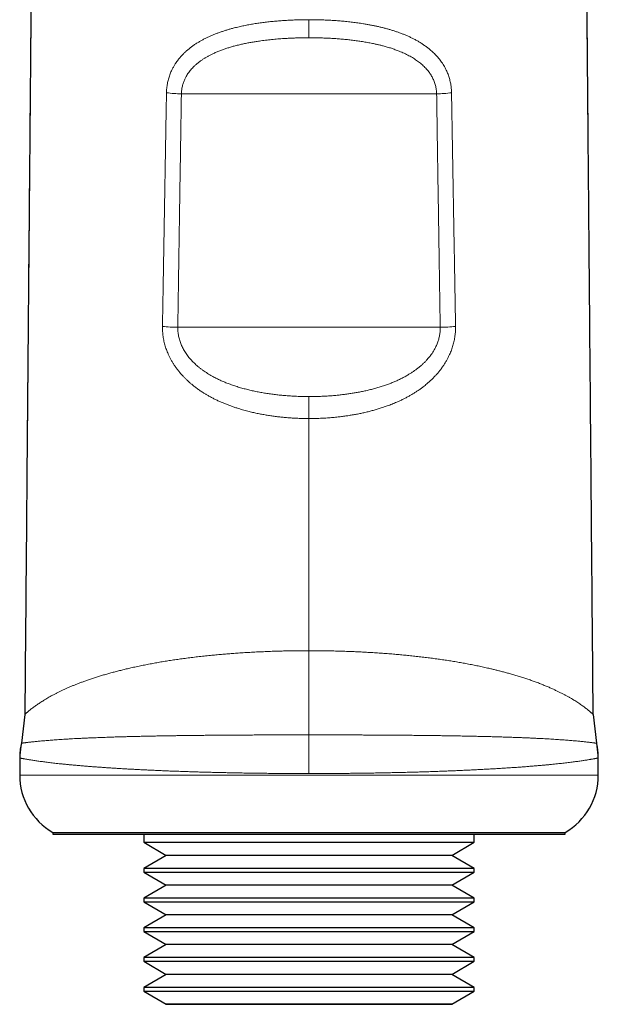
# Model space of a CAD drawing. Header units: millimetres. Extents: x 8 to 587, y 12 to 540.
# Tile 197 of 256: x 290 to 325, y 335 to 394. Entities that reach past the tile are written whole.
import ezdxf

# ---------------------------------------------------------------- set-up
doc = ezdxf.new("R2010")
doc.units = ezdxf.units.MM

msp = doc.modelspace()

# ---------------------------------------------------------------- linework, layer by layer
at = {"color": 252, "linetype": 'Continuous', "lineweight": 0}
for p, q in [((314.72, 389.96), (299.281, 389.96)), ((314.937, 375.834), (299.064, 375.834)), ((289.5, 349.771), (289.604, 350.674)), ((324.396, 350.674), (324.499, 349.771)), ((289.5, 349.771), (289.5, 349.77)), ((324.5, 349.77), (324.499, 349.771)), ((289.5, 348.74), (324.5, 348.74))]:
    msp.add_line(p, q, dxfattribs=at)
at = {"color": 7, "linetype": 'Continuous', "lineweight": 30}
for p, q in [((289.81, 352.415), (289.604, 350.674)), ((324.19, 352.413), (324.396, 350.674)), ((289.5, 349.77), (289.5, 348.74)), ((324.5, 348.74), (324.5, 349.77)), ((291.5, 345.275), (291.5, 345.175)), ((291.5, 345.275), (322.5, 345.275)), ((291.5, 345.175), (322.5, 345.175)), ((297, 345.175), (297, 344.676)), ((317, 344.676), (317, 345.175)), ((322.5, 345.175), (322.5, 345.275)), ((297, 344.676), (298.367, 343.887)), ((297, 344.676), (317, 344.676)), ((315.633, 343.887), (317, 344.676)), ((298.367, 343.887), (297, 343.098)), ((307, 343.887), (298.367, 343.887)), ((315.633, 343.887), (307, 343.887)), ((317, 343.098), (315.633, 343.887)), ((297, 343.098), (297, 342.876)), ((307, 343.098), (297, 343.098)), ((297, 342.876), (298.367, 342.087)), ((297, 342.876), (317, 342.876)), ((317, 343.098), (307, 343.098)), ((315.633, 342.087), (317, 342.876)), ((317, 342.876), (317, 343.098)), ((298.367, 342.087), (297, 341.298)), ((307, 342.087), (298.367, 342.087)), ((315.633, 342.087), (307, 342.087)), ((317, 341.298), (315.633, 342.087)), ((297, 341.298), (297, 341.076)), ((307, 341.298), (297, 341.298)), ((297, 341.076), (298.367, 340.287)), ((297, 341.076), (317, 341.076)), ((317, 341.298), (307, 341.298)), ((315.633, 340.287), (317, 341.076)), ((317, 341.076), (317, 341.298)), ((298.367, 340.287), (297, 339.498)), ((307, 340.287), (298.367, 340.287)), ((315.633, 340.287), (307, 340.287)), ((317, 339.498), (315.633, 340.287)), ((297, 339.498), (297, 339.276)), ((307, 339.498), (297, 339.498)), ((297, 339.276), (298.367, 338.487)), ((297, 339.276), (317, 339.276)), ((317, 339.498), (307, 339.498)), ((315.633, 338.487), (317, 339.276)), ((317, 339.276), (317, 339.498)), ((298.367, 338.487), (297, 337.698)), ((307, 338.487), (298.367, 338.487)), ((315.633, 338.487), (307, 338.487)), ((317, 337.698), (315.633, 338.487)), ((297, 337.698), (297, 337.476)), ((307, 337.698), (297, 337.698)), ((297, 337.476), (298.367, 336.687)), ((297, 337.476), (317, 337.476)), ((317, 337.698), (307, 337.698)), ((315.633, 336.687), (317, 337.476)), ((317, 337.476), (317, 337.698)), ((298.367, 336.687), (297, 335.898)), ((307, 336.687), (298.367, 336.687)), ((315.633, 336.687), (307, 336.687)), ((317, 335.898), (315.633, 336.687)), ((297, 335.898), (297, 335.676)), ((307, 335.898), (297, 335.898)), ((297, 335.676), (298.367, 334.887)), ((297, 335.676), (317, 335.676)), ((317, 335.898), (307, 335.898)), ((315.633, 334.887), (317, 335.676)), ((317, 335.676), (317, 335.898)), ((298.367, 334.887), (298.347, 334.875)), ((298.347, 334.875), (315.653, 334.875)), ((307, 334.887), (298.367, 334.887)), ((315.633, 334.887), (307, 334.887)), ((315.653, 334.875), (315.633, 334.887))]:
    msp.add_line(p, q, dxfattribs=at)
at = {"color": 252, "linetype": 'Continuous', "lineweight": 0}
for centre, radius, start, end in [((299.372, 397.6), 7.641, 262.53565, 269.31604), ((314.629, 397.6), 7.64, 270.68388, 277.46732), ((299.207, 386.905), 11.072, 264.45099, 269.25937), ((314.794, 386.904), 11.071, 270.74072, 275.55111)]:
    msp.add_arc(centre, radius, start, end, dxfattribs=at)
at = {"color": 7, "linetype": 'Continuous', "lineweight": 30}
for centre, start, end in [((293.5, 348.74), 180, 240), ((320.5, 348.74), 300, 0)]:
    msp.add_arc(centre, 4, start, end, dxfattribs=at)
at = {"color": 252, "linetype": 'Continuous', "lineweight": 0}
for points, knots in [([(290.889, 469.094), (290.88, 468.287), (290.849, 465.361), (290.793, 460.093), (290.723, 453.296), (290.653, 446.316), (290.583, 439.189), (290.513, 431.932), (290.444, 424.519), (290.375, 416.909), (290.305, 409.118), (290.234, 401.163), (290.162, 393.124), (290.091, 385.024), (290.023, 377.162), (289.978, 371.983), (289.957, 369.538)], [0, 0, 0, 0, 0.02845, 0.103138, 0.178202, 0.253583, 0.327865, 0.402332, 0.476922, 0.551575, 0.627981, 0.704321, 0.780529, 0.856538, 0.932285, 1, 1, 1, 1]), ([(323.972, 377.71), (323.951, 380.144), (323.906, 385.304), (323.838, 393.119), (323.766, 401.158), (323.695, 409.113), (323.625, 416.951), (323.555, 424.651), (323.484, 432.194), (323.413, 439.576), (323.343, 446.778), (323.273, 453.744), (323.203, 460.448), (323.149, 465.552), (323.119, 468.363), (323.111, 469.094)], [0, 0, 0, 0, 0.073378, 0.155605, 0.238046, 0.320631, 0.403289, 0.485517, 0.567674, 0.64969, 0.731497, 0.813024, 0.892759, 0.972098, 1, 1, 1, 1]), ([(298.379, 390.024), (298.38, 390.07), (298.383, 390.162), (298.394, 390.299), (298.41, 390.436), (298.432, 390.572), (298.46, 390.706), (298.493, 390.839), (298.531, 390.971), (298.575, 391.099), (298.623, 391.223), (298.681, 391.357), (298.751, 391.501), (298.836, 391.654), (298.921, 391.79), (299.004, 391.91), (299.094, 392.032), (299.202, 392.165), (299.331, 392.308), (299.467, 392.445), (299.611, 392.577), (299.761, 392.702), (299.917, 392.822), (300.079, 392.936), (300.244, 393.043), (300.412, 393.143), (300.581, 393.237), (300.754, 393.326), (300.931, 393.411), (301.112, 393.491), (301.296, 393.567), (301.485, 393.64), (301.677, 393.708), (301.872, 393.773), (302.07, 393.834), (302.27, 393.892), (302.502, 393.953), (302.766, 394.017), (303.063, 394.082), (303.364, 394.141), (303.668, 394.194), (303.974, 394.241), (304.281, 394.282), (304.593, 394.319), (304.91, 394.351), (305.231, 394.379), (305.556, 394.401), (305.884, 394.419), (306.17, 394.431), (306.411, 394.438), (306.607, 394.442), (306.803, 394.444), (306.935, 394.445), (307, 394.445), (307, 394.445)], [0, 0, 0, 0, 0.012597, 0.025194, 0.038027, 0.050873, 0.063719, 0.076553, 0.089635, 0.102718, 0.115312, 0.127906, 0.144931, 0.161966, 0.178993, 0.191933, 0.204873, 0.223783, 0.242694, 0.261943, 0.281208, 0.300476, 0.319729, 0.339299, 0.358869, 0.377685, 0.396506, 0.415323, 0.434287, 0.453254, 0.472218, 0.491563, 0.51091, 0.530255, 0.549702, 0.569152, 0.588599, 0.616553, 0.644507, 0.672614, 0.700727, 0.728835, 0.756825, 0.784815, 0.81365, 0.84249, 0.871325, 0.900783, 0.930241, 0.947672, 0.965102, 0.982548, 0.999995, 1, 1, 1, 1]), ([(307, 394.445), (307, 394.445), (307.11, 394.445), (307.329, 394.444), (307.659, 394.437), (307.988, 394.425), (308.317, 394.409), (308.646, 394.388), (308.972, 394.362), (309.3, 394.331), (309.63, 394.294), (309.96, 394.251), (310.253, 394.207), (310.509, 394.163), (310.73, 394.123), (310.944, 394.081), (311.151, 394.036), (311.352, 393.989), (311.552, 393.939), (311.751, 393.886), (311.947, 393.829), (312.143, 393.768), (312.338, 393.704), (312.531, 393.634), (312.722, 393.56), (312.91, 393.482), (313.096, 393.399), (313.28, 393.31), (313.463, 393.214), (313.645, 393.111), (313.823, 393.001), (313.997, 392.884), (314.165, 392.76), (314.31, 392.644), (314.433, 392.537), (314.536, 392.441), (314.639, 392.339), (314.74, 392.231), (314.839, 392.116), (314.935, 391.995), (315.026, 391.87), (315.111, 391.741), (315.192, 391.607), (315.267, 391.468), (315.331, 391.332), (315.386, 391.203), (315.433, 391.08), (315.475, 390.954), (315.512, 390.824), (315.544, 390.692), (315.571, 390.558), (315.593, 390.421), (315.608, 390.286), (315.618, 390.154), (315.621, 390.067), (315.622, 390.024)], [0, 0, 0, 0, 0.000005, 0.029221, 0.058437, 0.087776, 0.11712, 0.146459, 0.175716, 0.204973, 0.235034, 0.265101, 0.295162, 0.315606, 0.336052, 0.356495, 0.375558, 0.394623, 0.413686, 0.432828, 0.451971, 0.471113, 0.490536, 0.509963, 0.529386, 0.548931, 0.56848, 0.588025, 0.608301, 0.628578, 0.649113, 0.669663, 0.690209, 0.710741, 0.724647, 0.738556, 0.752461, 0.767451, 0.782441, 0.797646, 0.812863, 0.828078, 0.843281, 0.858746, 0.874211, 0.886763, 0.899314, 0.912071, 0.924838, 0.937606, 0.950361, 0.963353, 0.976346, 0.988163, 1, 1, 1, 1]), ([(307, 393.353), (306.874, 393.352), (306.623, 393.351), (306.288, 393.343), (305.995, 393.333), (305.743, 393.321), (305.513, 393.307), (305.303, 393.293), (305.115, 393.278), (304.926, 393.262), (304.739, 393.244), (304.553, 393.224), (304.369, 393.203), (304.185, 393.18), (303.977, 393.151), (303.744, 393.116), (303.487, 393.072), (303.232, 393.024), (302.978, 392.972), (302.726, 392.913), (302.484, 392.852), (302.253, 392.786), (302.031, 392.718), (301.812, 392.644), (301.596, 392.563), (301.383, 392.475), (301.192, 392.389), (301.022, 392.305), (300.873, 392.225), (300.726, 392.14), (300.583, 392.049), (300.442, 391.953), (300.306, 391.85), (300.174, 391.74), (300.055, 391.631), (299.948, 391.523), (299.853, 391.417), (299.763, 391.305), (299.679, 391.188), (299.6, 391.065), (299.535, 390.948), (299.482, 390.84), (299.439, 390.74), (299.401, 390.637), (299.367, 390.53), (299.338, 390.422), (299.315, 390.311), (299.297, 390.197), (299.285, 390.08), (299.282, 390), (299.281, 389.96)], [0, 0, 0, 0, 0.0395357, 0.0790714, 0.1055015, 0.1319336, 0.1583636, 0.178295, 0.1982263, 0.2181733, 0.2381203, 0.2577761, 0.2774319, 0.297105, 0.316778, 0.3445562, 0.3723379, 0.4001154, 0.4280452, 0.4559795, 0.483908, 0.5091922, 0.5344809, 0.5597636, 0.58527, 0.6107832, 0.636287, 0.6552401, 0.6741928, 0.6932262, 0.7122592, 0.7316021, 0.7509443, 0.7704304, 0.7899155, 0.8060599, 0.8222116, 0.8383538, 0.8548517, 0.8713605, 0.8878554, 0.8999452, 0.9120347, 0.924401, 0.9367825, 0.9491627, 0.9615272, 0.9742217, 0.9869161, 1, 1, 1, 1]), ([(314.72, 389.96), (314.719, 390.003), (314.715, 390.087), (314.702, 390.213), (314.681, 390.339), (314.653, 390.463), (314.617, 390.587), (314.575, 390.706), (314.527, 390.82), (314.474, 390.931), (314.415, 391.039), (314.351, 391.144), (314.281, 391.246), (314.202, 391.35), (314.114, 391.455), (314.016, 391.561), (313.913, 391.662), (313.805, 391.759), (313.691, 391.852), (313.573, 391.942), (313.451, 392.027), (313.322, 392.11), (313.188, 392.191), (313.047, 392.269), (312.903, 392.343), (312.757, 392.413), (312.607, 392.479), (312.429, 392.553), (312.221, 392.632), (311.981, 392.714), (311.738, 392.79), (311.509, 392.853), (311.298, 392.907), (311.103, 392.953), (310.875, 393.003), (310.611, 393.055), (310.311, 393.107), (310.01, 393.154), (309.706, 393.194), (309.4, 393.23), (309.089, 393.261), (308.774, 393.288), (308.456, 393.31), (308.135, 393.327), (307.852, 393.339), (307.609, 393.346), (307.406, 393.35), (307.203, 393.353), (307.068, 393.353), (307, 393.353)], [0, 0, 0, 0, 0.01376, 0.027533, 0.041293, 0.055488, 0.069696, 0.083893, 0.097636, 0.111389, 0.125133, 0.139174, 0.153223, 0.167266, 0.183574, 0.199883, 0.216321, 0.23276, 0.249535, 0.266311, 0.283174, 0.300038, 0.318056, 0.33608, 0.354099, 0.37226, 0.390424, 0.408586, 0.436341, 0.464097, 0.491977, 0.519858, 0.541426, 0.562996, 0.584564, 0.617035, 0.649507, 0.682177, 0.714563, 0.74695, 0.780259, 0.813573, 0.846883, 0.880873, 0.914864, 0.93614, 0.957415, 0.978708, 1, 1, 1, 1]), ([(298.136, 375.885), (298.141, 376.182), (298.151, 376.775), (298.168, 377.762), (298.187, 378.846), (298.207, 380.029), (298.227, 381.21), (298.248, 382.389), (298.268, 383.568), (298.288, 384.745), (298.308, 385.921), (298.329, 387.096), (298.347, 388.171), (298.364, 389.147), (298.374, 389.732), (298.379, 390.024)], [0, 0, 0, 0, 0.0624398, 0.1248795, 0.2081513, 0.2914239, 0.3746956, 0.4580286, 0.5413625, 0.6246955, 0.7080898, 0.7914849, 0.8748792, 0.9374396, 1, 1, 1, 1]), ([(299.281, 389.96), (299.275, 389.571), (299.263, 388.793), (299.244, 387.624), (299.226, 386.454), (299.208, 385.281), (299.19, 384.107), (299.172, 382.93), (299.154, 381.752), (299.136, 380.571), (299.118, 379.389), (299.1, 378.206), (299.082, 377.021), (299.07, 376.23), (299.064, 375.834)], [0, 0, 0, 0, 0.0832564, 0.1665137, 0.2497701, 0.3330572, 0.416345, 0.499632, 0.5830111, 0.6663909, 0.7497699, 0.8331797, 0.9165903, 1, 1, 1, 1]), ([(314.937, 375.834), (314.933, 376.131), (314.923, 376.723), (314.908, 377.709), (314.892, 378.793), (314.874, 379.974), (314.856, 381.153), (314.837, 382.332), (314.819, 383.51), (314.801, 384.686), (314.783, 385.861), (314.765, 387.034), (314.749, 388.108), (314.734, 389.083), (314.725, 389.668), (314.72, 389.96)], [0, 0, 0, 0, 0.0624397, 0.1248794, 0.2081511, 0.2914237, 0.3746954, 0.4580284, 0.5413622, 0.6246952, 0.7080896, 0.7914848, 0.8748791, 0.9374396, 1, 1, 1, 1]), ([(315.622, 390.024), (315.629, 389.635), (315.642, 388.857), (315.662, 387.686), (315.682, 386.515), (315.703, 385.341), (315.723, 384.165), (315.743, 382.988), (315.763, 381.808), (315.784, 380.627), (315.804, 379.444), (315.824, 378.259), (315.845, 377.073), (315.858, 376.281), (315.865, 375.885)], [0, 0, 0, 0, 0.083256, 0.166514, 0.24977, 0.333057, 0.416345, 0.499632, 0.583011, 0.666391, 0.74977, 0.83318, 0.91659, 1, 1, 1, 1]), ([(307, 370.315), (307, 370.315), (306.89, 370.315), (306.689, 370.317), (306.396, 370.326), (306.121, 370.338), (305.847, 370.355), (305.573, 370.377), (305.3, 370.403), (305.026, 370.435), (304.752, 370.471), (304.478, 370.513), (304.203, 370.561), (303.928, 370.614), (303.653, 370.673), (303.415, 370.729), (303.214, 370.781), (303.052, 370.825), (302.891, 370.871), (302.715, 370.925), (302.523, 370.987), (302.314, 371.059), (302.107, 371.135), (301.901, 371.217), (301.696, 371.303), (301.494, 371.394), (301.293, 371.491), (301.094, 371.593), (300.914, 371.692), (300.753, 371.786), (300.592, 371.885), (300.416, 372), (300.226, 372.133), (300.041, 372.274), (299.875, 372.409), (299.727, 372.537), (299.598, 372.658), (299.471, 372.782), (299.362, 372.897), (299.269, 373), (299.18, 373.104), (299.082, 373.225), (298.977, 373.364), (298.877, 373.506), (298.781, 373.653), (298.69, 373.805), (298.605, 373.962), (298.525, 374.122), (298.457, 374.275), (298.398, 374.422), (298.348, 374.56), (298.303, 374.7), (298.263, 374.843), (298.228, 374.988), (298.198, 375.135), (298.173, 375.284), (298.155, 375.433), (298.142, 375.583), (298.135, 375.735), (298.136, 375.835), (298.136, 375.885)], [0, 0, 0, 0, 0.000005, 0.028092, 0.051553, 0.075016, 0.098477, 0.121964, 0.145454, 0.168942, 0.192738, 0.216537, 0.240333, 0.264568, 0.288807, 0.313042, 0.327748, 0.342454, 0.356777, 0.3711, 0.390244, 0.40939, 0.428533, 0.447859, 0.467187, 0.486512, 0.50604, 0.525572, 0.5451, 0.559808, 0.574516, 0.594678, 0.614989, 0.635306, 0.655615, 0.671041, 0.686474, 0.701906, 0.71733, 0.727716, 0.738101, 0.753112, 0.768132, 0.783151, 0.798159, 0.813452, 0.828759, 0.844063, 0.859354, 0.871914, 0.884484, 0.897054, 0.909613, 0.922435, 0.93527, 0.948103, 0.960925, 0.973948, 0.986977, 1, 1, 1, 1]), ([(315.865, 375.885), (315.865, 375.838), (315.866, 375.743), (315.86, 375.599), (315.848, 375.456), (315.831, 375.311), (315.809, 375.166), (315.781, 375.021), (315.747, 374.877), (315.708, 374.735), (315.665, 374.596), (315.617, 374.46), (315.565, 374.325), (315.501, 374.177), (315.424, 374.016), (315.333, 373.844), (315.232, 373.672), (315.121, 373.5), (315, 373.33), (314.872, 373.165), (314.737, 373.005), (314.596, 372.85), (314.447, 372.7), (314.293, 372.555), (314.15, 372.429), (314.018, 372.321), (313.886, 372.217), (313.738, 372.107), (313.572, 371.992), (313.402, 371.881), (313.229, 371.775), (313.052, 371.673), (312.871, 371.575), (312.687, 371.481), (312.5, 371.391), (312.326, 371.313), (312.167, 371.245), (311.976, 371.167), (311.753, 371.082), (311.497, 370.993), (311.254, 370.914), (311.008, 370.841), (310.761, 370.774), (310.512, 370.711), (310.26, 370.653), (310.006, 370.6), (309.749, 370.552), (309.489, 370.508), (309.226, 370.468), (308.96, 370.433), (308.674, 370.4), (308.364, 370.371), (308.028, 370.346), (307.686, 370.328), (307.343, 370.318), (307.115, 370.315), (307, 370.315), (307, 370.315)], [0, 0, 0, 0, 0.012347, 0.024705, 0.037064, 0.049411, 0.062038, 0.074676, 0.087315, 0.099942, 0.112267, 0.124601, 0.136936, 0.149262, 0.165976, 0.1827, 0.199415, 0.217413, 0.235428, 0.253447, 0.271448, 0.289823, 0.308211, 0.326601, 0.344979, 0.358141, 0.371303, 0.388941, 0.406582, 0.42422, 0.442104, 0.459991, 0.477876, 0.495986, 0.514099, 0.532209, 0.545836, 0.559463, 0.585928, 0.608059, 0.630194, 0.652325, 0.674484, 0.696646, 0.718805, 0.741289, 0.763775, 0.786259, 0.809217, 0.832178, 0.855136, 0.883038, 0.912228, 0.941468, 0.970707, 0.999995, 1, 1, 1, 1]), ([(299.064, 375.834), (299.063, 375.791), (299.063, 375.704), (299.071, 375.572), (299.087, 375.44), (299.109, 375.307), (299.139, 375.174), (299.176, 375.044), (299.219, 374.917), (299.267, 374.793), (299.322, 374.671), (299.382, 374.551), (299.448, 374.433), (299.522, 374.314), (299.603, 374.194), (299.693, 374.073), (299.788, 373.956), (299.889, 373.842), (299.994, 373.732), (300.105, 373.624), (300.219, 373.521), (300.339, 373.42), (300.463, 373.322), (300.592, 373.226), (300.724, 373.135), (300.859, 373.047), (300.997, 372.963), (301.162, 372.868), (301.355, 372.765), (301.577, 372.656), (301.803, 372.555), (302.046, 372.455), (302.304, 372.358), (302.579, 372.265), (302.858, 372.179), (303.14, 372.101), (303.425, 372.03), (303.714, 371.965), (304.006, 371.907), (304.301, 371.855), (304.599, 371.809), (304.898, 371.769), (305.198, 371.734), (305.523, 371.703), (305.873, 371.677), (306.248, 371.657), (306.624, 371.644), (306.875, 371.643), (307, 371.642)], [0, 0, 0, 0, 0.0133752, 0.0267619, 0.0401374, 0.0539272, 0.067729, 0.08152, 0.0948819, 0.1082531, 0.1216163, 0.1352786, 0.1489491, 0.1626129, 0.1778357, 0.1930591, 0.2084032, 0.2237477, 0.2394096, 0.2550719, 0.2708183, 0.2865651, 0.3029676, 0.3193746, 0.3357781, 0.3523104, 0.368846, 0.385379, 0.4106508, 0.4359233, 0.4613107, 0.4866985, 0.5163386, 0.5459868, 0.5756289, 0.6054975, 0.6353719, 0.6652417, 0.6956701, 0.7261032, 0.7565324, 0.7871048, 0.8176809, 0.8482537, 0.8861413, 0.924029, 0.9620145, 1, 1, 1, 1]), ([(307, 371.642), (307.105, 371.642), (307.314, 371.643), (307.627, 371.652), (307.94, 371.666), (308.252, 371.685), (308.548, 371.709), (308.825, 371.737), (309.086, 371.767), (309.345, 371.801), (309.602, 371.839), (309.856, 371.882), (310.115, 371.93), (310.378, 371.985), (310.645, 372.047), (310.91, 372.114), (311.173, 372.188), (311.434, 372.269), (311.683, 372.354), (311.919, 372.441), (312.144, 372.532), (312.366, 372.629), (312.584, 372.734), (312.799, 372.845), (312.991, 372.955), (313.162, 373.06), (313.313, 373.16), (313.461, 373.264), (313.606, 373.375), (313.748, 373.492), (313.887, 373.615), (314.02, 373.745), (314.141, 373.874), (314.25, 374.001), (314.349, 374.127), (314.442, 374.257), (314.528, 374.392), (314.608, 374.531), (314.675, 374.662), (314.729, 374.783), (314.773, 374.894), (314.812, 375.006), (314.847, 375.122), (314.877, 375.241), (314.901, 375.362), (314.92, 375.484), (314.932, 375.604), (314.938, 375.721), (314.937, 375.797), (314.937, 375.834)], [0, 0, 0, 0, 0.031614, 0.063239, 0.094868, 0.126492, 0.158106, 0.184648, 0.211193, 0.237735, 0.263911, 0.29009, 0.316265, 0.344083, 0.371921, 0.399765, 0.427606, 0.455435, 0.483247, 0.50798, 0.53274, 0.557509, 0.582271, 0.607016, 0.631737, 0.650242, 0.668756, 0.687269, 0.70577, 0.724679, 0.743604, 0.762525, 0.781427, 0.797588, 0.813794, 0.830015, 0.846226, 0.86241, 0.878557, 0.890591, 0.902637, 0.914682, 0.926714, 0.939224, 0.951751, 0.964278, 0.976786, 0.988393, 1, 1, 1, 1]), ([(307, 370.315), (307, 367.974), (307, 363.304), (307, 358.61), (307, 356.269)], [0, 0, 0, 0, 0.5013234, 1, 1, 1, 1]), ([(289.81, 352.415), (289.81, 352.415), (289.811, 352.414), (289.812, 352.415), (289.82, 352.421), (289.832, 352.431), (289.849, 352.447), (289.871, 352.467), (289.898, 352.491), (289.93, 352.52), (289.966, 352.552), (290.007, 352.588), (290.053, 352.626), (290.104, 352.668), (290.166, 352.717), (290.24, 352.775), (290.33, 352.843), (290.424, 352.912), (290.52, 352.98), (290.618, 353.047), (290.722, 353.116), (290.832, 353.188), (290.948, 353.262), (291.071, 353.337), (291.2, 353.414), (291.334, 353.491), (291.475, 353.569), (291.621, 353.647), (291.773, 353.725), (291.931, 353.804), (292.096, 353.883), (292.266, 353.961), (292.442, 354.039), (292.622, 354.116), (292.806, 354.191), (292.994, 354.266), (293.186, 354.339), (293.392, 354.414), (293.61, 354.492), (293.843, 354.571), (294.082, 354.648), (294.326, 354.725), (294.575, 354.8), (294.828, 354.873), (295.085, 354.944), (295.345, 355.013), (295.609, 355.081), (295.878, 355.146), (296.166, 355.214), (296.473, 355.283), (296.799, 355.352), (297.131, 355.419), (297.463, 355.483), (297.794, 355.543), (298.125, 355.6), (298.461, 355.655), (298.802, 355.707), (299.149, 355.757), (299.508, 355.806), (299.879, 355.854), (300.263, 355.9), (300.65, 355.943), (301.02, 355.982), (301.372, 356.016), (301.704, 356.046), (302.039, 356.074), (302.375, 356.1), (302.735, 356.126), (303.119, 356.151), (303.526, 356.175), (303.937, 356.197), (304.352, 356.215), (304.77, 356.231), (305.169, 356.244), (305.55, 356.253), (305.912, 356.26), (306.275, 356.265), (306.637, 356.269), (306.879, 356.269), (307, 356.269), (307, 356.269)], [0, 0, 0, 0, 0.0000023, 0.0096131, 0.0192274, 0.0288417, 0.0384524, 0.0483102, 0.0581711, 0.0680325, 0.0778909, 0.0878356, 0.0977827, 0.10773, 0.117675, 0.1312193, 0.1447661, 0.1583107, 0.1701423, 0.1819767, 0.1938112, 0.205643, 0.2176868, 0.2297333, 0.2417801, 0.2538242, 0.2659504, 0.2780791, 0.2902079, 0.3023342, 0.3146641, 0.3269965, 0.3393289, 0.3516588, 0.3637728, 0.375889, 0.3880053, 0.4001193, 0.4137498, 0.4273865, 0.4410263, 0.4546662, 0.4683029, 0.4819335, 0.4953342, 0.5087392, 0.5221457, 0.5355508, 0.5489516, 0.5644274, 0.5799075, 0.5953877, 0.6108636, 0.625634, 0.6404062, 0.6551766, 0.6701514, 0.685128, 0.7001028, 0.7161848, 0.7322711, 0.7483574, 0.7644395, 0.77796, 0.7914842, 0.8050096, 0.8185339, 0.8320545, 0.8481867, 0.8643209, 0.8804531, 0.8968232, 0.9131954, 0.9295656, 0.9436493, 0.9577371, 0.9718262, 0.9859139, 0.9999977, 1, 1, 1, 1]), ([(307, 356.269), (307, 356.269), (307.114, 356.269), (307.341, 356.269), (307.682, 356.266), (308.037, 356.261), (308.407, 356.254), (308.791, 356.245), (309.175, 356.233), (309.542, 356.219), (309.895, 356.204), (310.232, 356.188), (310.585, 356.169), (310.955, 356.146), (311.341, 356.121), (311.725, 356.092), (312.095, 356.063), (312.451, 356.032), (312.794, 356), (313.141, 355.965), (313.493, 355.927), (313.849, 355.887), (314.202, 355.844), (314.552, 355.798), (314.898, 355.75), (315.241, 355.7), (315.58, 355.648), (315.915, 355.593), (316.246, 355.535), (316.578, 355.475), (316.908, 355.411), (317.238, 355.344), (317.563, 355.274), (317.85, 355.21), (318.1, 355.151), (318.315, 355.099), (318.539, 355.043), (318.771, 354.983), (319.009, 354.918), (319.26, 354.848), (319.521, 354.772), (319.791, 354.689), (320.055, 354.605), (320.312, 354.518), (320.565, 354.43), (320.813, 354.338), (321.057, 354.245), (321.292, 354.149), (321.52, 354.053), (321.729, 353.96), (321.921, 353.871), (322.096, 353.786), (322.265, 353.701), (322.428, 353.616), (322.583, 353.532), (322.732, 353.449), (322.875, 353.367), (323.011, 353.286), (323.14, 353.206), (323.262, 353.128), (323.377, 353.052), (323.486, 352.978), (323.589, 352.905), (323.686, 352.833), (323.777, 352.763), (323.853, 352.702), (323.916, 352.65), (323.967, 352.606), (324.014, 352.566), (324.053, 352.531), (324.086, 352.501), (324.113, 352.476), (324.136, 352.455), (324.155, 352.438), (324.171, 352.425), (324.181, 352.416), (324.188, 352.412), (324.19, 352.412), (324.19, 352.413), (324.19, 352.413)], [0, 0, 0, 0, 0.000002, 0.013258, 0.026515, 0.039771, 0.054756, 0.069745, 0.084734, 0.09972, 0.112996, 0.126274, 0.13955, 0.154944, 0.170341, 0.185739, 0.201132, 0.215118, 0.229105, 0.243091, 0.257929, 0.272775, 0.287623, 0.302472, 0.317316, 0.332155, 0.347002, 0.361853, 0.376704, 0.391552, 0.406992, 0.422437, 0.437881, 0.453321, 0.464027, 0.474733, 0.485439, 0.497862, 0.510286, 0.522709, 0.537639, 0.552574, 0.567511, 0.582446, 0.597375, 0.612734, 0.628099, 0.643467, 0.658833, 0.674191, 0.687384, 0.700577, 0.71377, 0.726873, 0.739983, 0.753096, 0.766208, 0.779317, 0.79242, 0.805532, 0.818648, 0.831764, 0.844876, 0.858759, 0.872645, 0.886528, 0.897016, 0.907506, 0.917996, 0.928483, 0.937376, 0.946272, 0.955167, 0.96406, 0.973043, 0.982029, 0.991015, 0.999998, 1, 1, 1, 1]), ([(307, 356.269), (307, 355.719), (307, 354.619), (307, 353.018), (307, 351.884), (307, 351.305), (307, 351.175)], [0, 0, 0, 0, 0.304258, 0.608515, 0.912773, 1, 1, 1, 1]), ([(289.604, 350.674), (289.605, 350.674), (289.607, 350.673), (289.622, 350.674), (289.643, 350.676), (289.674, 350.68), (289.713, 350.685), (289.76, 350.691), (289.815, 350.698), (289.879, 350.706), (289.951, 350.715), (290.032, 350.725), (290.121, 350.735), (290.217, 350.746), (290.321, 350.757), (290.432, 350.769), (290.551, 350.781), (290.677, 350.793), (290.81, 350.806), (290.951, 350.819), (291.1, 350.831), (291.256, 350.844), (291.418, 350.857), (291.591, 350.87), (291.774, 350.884), (291.968, 350.897), (292.169, 350.91), (292.377, 350.923), (292.59, 350.935), (292.805, 350.947), (293.024, 350.958), (293.249, 350.969), (293.481, 350.98), (293.705, 350.99), (293.921, 350.999), (294.129, 351.007), (294.34, 351.016), (294.553, 351.023), (294.769, 351.031), (295.008, 351.039), (295.272, 351.048), (295.561, 351.056), (295.855, 351.065), (296.155, 351.073), (296.459, 351.08), (296.766, 351.088), (297.078, 351.094), (297.394, 351.101), (297.715, 351.107), (298.022, 351.113), (298.315, 351.118), (298.594, 351.122), (298.874, 351.127), (299.155, 351.131), (299.437, 351.134), (299.746, 351.138), (300.084, 351.142), (300.451, 351.146), (300.821, 351.15), (301.194, 351.153), (301.56, 351.156), (301.917, 351.159), (302.266, 351.161), (302.616, 351.163), (302.969, 351.165), (303.323, 351.167), (303.679, 351.169), (304.036, 351.17), (304.394, 351.171), (304.753, 351.172), (305.118, 351.173), (305.489, 351.174), (305.866, 351.175), (306.244, 351.175), (306.622, 351.175), (306.874, 351.175), (307, 351.175)], [0, 0, 0, 0, 0.013504, 0.027011, 0.040518, 0.054022, 0.067702, 0.081386, 0.095069, 0.108749, 0.122545, 0.136345, 0.150145, 0.163941, 0.177488, 0.191039, 0.204592, 0.218144, 0.23169, 0.245236, 0.258787, 0.272339, 0.28589, 0.299436, 0.313679, 0.327928, 0.342178, 0.356427, 0.370671, 0.384281, 0.397896, 0.411513, 0.425128, 0.438738, 0.450165, 0.461593, 0.47302, 0.484281, 0.495543, 0.506805, 0.521066, 0.535333, 0.549601, 0.563868, 0.578129, 0.592262, 0.606399, 0.620537, 0.634674, 0.648806, 0.660672, 0.672539, 0.684404, 0.696096, 0.707788, 0.71948, 0.734293, 0.749111, 0.763932, 0.77875, 0.793563, 0.80713, 0.820701, 0.834274, 0.847845, 0.861412, 0.874978, 0.888549, 0.902121, 0.915692, 0.929259, 0.943404, 0.957554, 0.971705, 0.985855, 1, 1, 1, 1]), ([(307, 351.175), (307.11, 351.175), (307.33, 351.175), (307.661, 351.175), (308.005, 351.175), (308.364, 351.174), (308.736, 351.174), (309.108, 351.173), (309.465, 351.172), (309.806, 351.171), (310.133, 351.169), (310.475, 351.168), (310.834, 351.166), (311.208, 351.164), (311.581, 351.162), (311.939, 351.16), (312.285, 351.157), (312.617, 351.155), (312.968, 351.152), (313.336, 351.148), (313.721, 351.144), (314.103, 351.14), (314.481, 351.135), (314.855, 351.13), (315.2, 351.125), (315.516, 351.121), (315.806, 351.116), (316.107, 351.11), (316.42, 351.105), (316.744, 351.098), (317.063, 351.091), (317.367, 351.084), (317.658, 351.077), (317.935, 351.07), (318.223, 351.062), (318.521, 351.054), (318.827, 351.045), (319.127, 351.035), (319.42, 351.025), (319.706, 351.014), (319.987, 351.003), (320.262, 350.991), (320.531, 350.979), (320.771, 350.968), (320.984, 350.957), (321.171, 350.948), (321.354, 350.938), (321.538, 350.927), (321.723, 350.916), (321.908, 350.904), (322.088, 350.892), (322.264, 350.88), (322.434, 350.868), (322.598, 350.855), (322.755, 350.843), (322.906, 350.83), (323.051, 350.818), (323.188, 350.806), (323.323, 350.793), (323.454, 350.781), (323.579, 350.768), (323.697, 350.756), (323.805, 350.744), (323.9, 350.733), (323.982, 350.723), (324.054, 350.714), (324.121, 350.705), (324.183, 350.697), (324.238, 350.69), (324.285, 350.684), (324.324, 350.679), (324.355, 350.675), (324.377, 350.673), (324.392, 350.673), (324.395, 350.674), (324.396, 350.674)], [0, 0, 0, 0, 0.012383, 0.024768, 0.037151, 0.051151, 0.065153, 0.079156, 0.093156, 0.105558, 0.117962, 0.130364, 0.144744, 0.159127, 0.173511, 0.18789, 0.200954, 0.214019, 0.227083, 0.242575, 0.258075, 0.27358, 0.289084, 0.304584, 0.320076, 0.332457, 0.344839, 0.35722, 0.371587, 0.385958, 0.400328, 0.414696, 0.427757, 0.440819, 0.45388, 0.469087, 0.484302, 0.499522, 0.514741, 0.529957, 0.545164, 0.560611, 0.57606, 0.591508, 0.603155, 0.614805, 0.626454, 0.638101, 0.650946, 0.663791, 0.676636, 0.689774, 0.702916, 0.716057, 0.729196, 0.742431, 0.75567, 0.768909, 0.782144, 0.796605, 0.811072, 0.825541, 0.840008, 0.854469, 0.866875, 0.879281, 0.891686, 0.905166, 0.918648, 0.932131, 0.945611, 0.959206, 0.972805, 0.986405, 1, 1, 1, 1]), ([(307, 348.837), (306.868, 348.837), (306.604, 348.837), (306.208, 348.838), (305.823, 348.84), (305.448, 348.842), (305.085, 348.844), (304.722, 348.847), (304.36, 348.851), (304.004, 348.855), (303.653, 348.86), (303.307, 348.865), (302.963, 348.871), (302.625, 348.877), (302.293, 348.883), (301.967, 348.89), (301.642, 348.897), (301.32, 348.905), (301.002, 348.913), (300.689, 348.921), (300.381, 348.93), (300.076, 348.939), (299.75, 348.949), (299.404, 348.961), (299.039, 348.974), (298.679, 348.987), (298.323, 349.001), (297.972, 349.016), (297.641, 349.031), (297.329, 349.045), (297.037, 349.059), (296.749, 349.074), (296.464, 349.089), (296.185, 349.104), (295.912, 349.119), (295.647, 349.135), (295.39, 349.15), (295.134, 349.167), (294.88, 349.183), (294.629, 349.2), (294.382, 349.217), (294.141, 349.235), (293.901, 349.252), (293.663, 349.271), (293.427, 349.29), (293.196, 349.309), (292.964, 349.329), (292.732, 349.35), (292.499, 349.372), (292.275, 349.394), (292.07, 349.415), (291.884, 349.434), (291.714, 349.453), (291.549, 349.472), (291.388, 349.491), (291.232, 349.51), (291.082, 349.529), (290.939, 349.547), (290.8, 349.566), (290.665, 349.585), (290.536, 349.604), (290.414, 349.622), (290.295, 349.64), (290.181, 349.658), (290.072, 349.675), (289.973, 349.692), (289.889, 349.706), (289.817, 349.719), (289.757, 349.729), (289.704, 349.739), (289.654, 349.748), (289.61, 349.756), (289.572, 349.763), (289.542, 349.768), (289.52, 349.771), (289.505, 349.772), (289.502, 349.771), (289.5, 349.771)], [0, 0, 0, 0, 0.0144548, 0.0289114, 0.0433661, 0.0566967, 0.0700316, 0.083368, 0.096703, 0.1100335, 0.1229081, 0.1357852, 0.1486624, 0.1615369, 0.173936, 0.1863385, 0.1987422, 0.2111448, 0.2235438, 0.23564, 0.2477384, 0.2598367, 0.2719329, 0.2867927, 0.3016605, 0.3165324, 0.3314043, 0.3462722, 0.361132, 0.3740269, 0.386927, 0.3998298, 0.4127326, 0.4256328, 0.4385277, 0.4510049, 0.4634833, 0.4759605, 0.4888089, 0.5016612, 0.5145148, 0.5273671, 0.5402155, 0.5537243, 0.567236, 0.5807478, 0.5942565, 0.6091596, 0.6240667, 0.6389737, 0.6538768, 0.6663863, 0.678897, 0.6914065, 0.7042884, 0.7171742, 0.7300614, 0.7429472, 0.7558291, 0.7693743, 0.7829226, 0.7964708, 0.810016, 0.8249611, 0.8399104, 0.8548596, 0.8698047, 0.8819453, 0.894088, 0.9062308, 0.9183713, 0.9319707, 0.9455767, 0.9591858, 0.9727949, 0.9864007, 1, 1, 1, 1]), ([(324.499, 349.771), (324.498, 349.772), (324.495, 349.773), (324.481, 349.772), (324.461, 349.77), (324.433, 349.766), (324.4, 349.76), (324.362, 349.753), (324.32, 349.745), (324.272, 349.736), (324.218, 349.726), (324.158, 349.715), (324.093, 349.703), (324.021, 349.691), (323.94, 349.677), (323.849, 349.662), (323.745, 349.645), (323.635, 349.628), (323.517, 349.611), (323.393, 349.593), (323.264, 349.575), (323.129, 349.557), (322.987, 349.538), (322.838, 349.52), (322.683, 349.5), (322.524, 349.481), (322.362, 349.463), (322.197, 349.444), (322.026, 349.426), (321.85, 349.407), (321.657, 349.388), (321.448, 349.367), (321.221, 349.346), (320.987, 349.325), (320.745, 349.304), (320.495, 349.283), (320.236, 349.263), (319.969, 349.242), (319.693, 349.222), (319.41, 349.202), (319.12, 349.183), (318.822, 349.164), (318.518, 349.145), (318.208, 349.126), (317.9, 349.109), (317.595, 349.092), (317.293, 349.076), (316.986, 349.061), (316.675, 349.046), (316.359, 349.031), (316.031, 349.017), (315.692, 349.002), (315.34, 348.988), (314.982, 348.975), (314.619, 348.962), (314.25, 348.949), (313.877, 348.938), (313.5, 348.926), (313.12, 348.916), (312.747, 348.906), (312.381, 348.897), (312.022, 348.89), (311.66, 348.882), (311.297, 348.875), (310.931, 348.869), (310.59, 348.864), (310.273, 348.859), (309.98, 348.855), (309.667, 348.852), (309.332, 348.848), (308.976, 348.845), (308.619, 348.842), (308.261, 348.84), (307.922, 348.839), (307.602, 348.838), (307.301, 348.837), (307.1, 348.837), (307, 348.837)], [0, 0, 0, 0, 0.0128216, 0.0256474, 0.0384746, 0.0513005, 0.0641222, 0.0756002, 0.0870801, 0.09856, 0.1100381, 0.1217139, 0.1333917, 0.1450695, 0.1567453, 0.1701932, 0.1836456, 0.1970995, 0.210552, 0.2239999, 0.2370136, 0.2500274, 0.263094, 0.2761634, 0.2892327, 0.3022993, 0.3146806, 0.3270654, 0.3394513, 0.3518361, 0.3642173, 0.3787021, 0.3931924, 0.4076845, 0.4221748, 0.4366596, 0.4514096, 0.4661616, 0.4809116, 0.4958155, 0.5107274, 0.5256433, 0.5405592, 0.5554711, 0.5703749, 0.5841278, 0.597887, 0.6116494, 0.6254118, 0.639171, 0.6529238, 0.6676519, 0.6823819, 0.6971099, 0.7119919, 0.726882, 0.7417761, 0.7566703, 0.7715604, 0.7864424, 0.8001759, 0.8139158, 0.8276589, 0.841402, 0.8551419, 0.8688754, 0.8797301, 0.8905856, 0.9014404, 0.9145497, 0.9276633, 0.9407782, 0.9538917, 0.9670011, 0.9780004, 0.9890006, 1, 1, 1, 1])]:
    msp.add_open_spline(points, degree=3, knots=knots, dxfattribs=at)
at = {"color": 7, "linetype": 'Continuous', "lineweight": 30}
for points, knots in [([(290.234, 401.156), (290.233, 401.135), (290.231, 400.915), (290.228, 400.493), (290.222, 399.888), (290.217, 399.239), (290.21, 398.545), (290.204, 397.804), (290.197, 397.054), (290.191, 396.332), (290.185, 395.64), (290.179, 394.98), (290.173, 394.312), (290.167, 393.689), (290.164, 393.288), (290.162, 393.113)], [0, 0, 0, 0, 0.0079, 0.08259, 0.158113, 0.234469, 0.325527, 0.41774, 0.511105, 0.605621, 0.686719, 0.768644, 0.851394, 0.934969, 1, 1, 1, 1]), ([(323.838, 393.12), (323.837, 393.176), (323.835, 393.431), (323.831, 393.885), (323.826, 394.477), (323.82, 395.06), (323.815, 395.636), (323.81, 396.203), (323.805, 396.762), (323.801, 397.312), (323.796, 397.854), (323.791, 398.388), (323.786, 398.913), (323.782, 399.431), (323.777, 399.93), (323.773, 400.412), (323.769, 400.813), (323.767, 401.057), (323.767, 401.145)], [0, 0, 0, 0, 0.020649, 0.095111, 0.168592, 0.241093, 0.312611, 0.383148, 0.4527, 0.521269, 0.588852, 0.65545, 0.721062, 0.785686, 0.849324, 0.908419, 0.966636, 1, 1, 1, 1]), ([(290.162, 393.113), (290.162, 393.061), (290.159, 392.779), (290.155, 392.223), (290.148, 391.442), (290.14, 390.61), (290.133, 389.768), (290.126, 388.946), (290.119, 388.147), (290.112, 387.369), (290.105, 386.584), (290.098, 385.794), (290.094, 385.266), (290.091, 385.002)], [0, 0, 0, 0, 0.019404, 0.104783, 0.206464, 0.309287, 0.41325, 0.51835, 0.613149, 0.708852, 0.805457, 0.902962, 1, 1, 1, 1]), ([(323.909, 384.994), (323.908, 385.072), (323.906, 385.371), (323.901, 385.885), (323.895, 386.533), (323.89, 387.17), (323.884, 387.8), (323.879, 388.459), (323.873, 389.147), (323.866, 389.861), (323.86, 390.566), (323.854, 391.26), (323.848, 391.944), (323.842, 392.563), (323.839, 392.954), (323.838, 393.12)], [0, 0, 0, 0, 0.028687, 0.110001, 0.18903, 0.267231, 0.344604, 0.421147, 0.510254, 0.598206, 0.685003, 0.770642, 0.855123, 0.938443, 1, 1, 1, 1]), ([(290.091, 385.002), (290.091, 384.999), (290.089, 384.725), (290.084, 384.18), (290.077, 383.362), (290.07, 382.551), (290.063, 381.746), (290.056, 380.947), (290.049, 380.141), (290.042, 379.328), (290.035, 378.508), (290.028, 377.696), (290.023, 377.145), (290.02, 376.87), (290.02, 376.858)], [0, 0, 0, 0, 0.001372, 0.101091, 0.201709, 0.303223, 0.400523, 0.498629, 0.59754, 0.697254, 0.797769, 0.899084, 0.99534, 1, 1, 1, 1]), ([(323.972, 377.72), (323.971, 377.86), (323.968, 378.261), (323.962, 378.906), (323.956, 379.651), (323.949, 380.374), (323.943, 381.089), (323.937, 381.797), (323.931, 382.498), (323.925, 383.191), (323.919, 383.877), (323.913, 384.477), (323.91, 384.848), (323.909, 384.994)], [0, 0, 0, 0, 0.057683, 0.164981, 0.265171, 0.364409, 0.462694, 0.560024, 0.656399, 0.751816, 0.846273, 0.93977, 1, 1, 1, 1]), ([(324.19, 352.413), (324.167, 355.126), (324.12, 360.568), (324.05, 368.718), (324.001, 374.443), (323.975, 377.427), (323.972, 377.71)], [0, 0, 0, 0, 0.320173, 0.642264, 0.966018, 1, 1, 1, 1]), ([(290.02, 376.858), (290.018, 376.606), (290.014, 376.088), (290.007, 375.302), (290, 374.497), (289.992, 373.653), (289.985, 372.772), (289.977, 371.851), (289.969, 370.922), (289.962, 370.153), (289.958, 369.693), (289.957, 369.545)], [0, 0, 0, 0, 0.10346, 0.212934, 0.323198, 0.434248, 0.559115, 0.684956, 0.811769, 0.939551, 1, 1, 1, 1]), ([(289.957, 369.538), (289.955, 369.26), (289.929, 366.277), (289.88, 360.566), (289.834, 355.126), (289.81, 352.415)], [0, 0, 0, 0, 0.048985, 0.525911, 1, 1, 1, 1]), ([(289.604, 350.675), (289.603, 350.67), (289.594, 350.632), (289.579, 350.561), (289.56, 350.463), (289.544, 350.364), (289.53, 350.265), (289.519, 350.165), (289.511, 350.066), (289.504, 349.967), (289.501, 349.868), (289.5, 349.803), (289.5, 349.77)], [0, 0, 0, 0, 0.01733, 0.127506, 0.237666, 0.347516, 0.457063, 0.566321, 0.675306, 0.784031, 0.892508, 1, 1, 1, 1]), ([(324.5, 349.77), (324.5, 349.775), (324.5, 349.813), (324.499, 349.883), (324.495, 349.979), (324.489, 350.075), (324.48, 350.17), (324.47, 350.265), (324.457, 350.359), (324.442, 350.453), (324.424, 350.546), (324.408, 350.623), (324.397, 350.669), (324.394, 350.684)], [0, 0, 0, 0, 0.01852, 0.123055, 0.227304, 0.331268, 0.434949, 0.538348, 0.641462, 0.744287, 0.846817, 0.949044, 1, 1, 1, 1])]:
    msp.add_open_spline(points, degree=3, knots=knots, dxfattribs=at)
at = {"color": 252, "linetype": 'Continuous', "lineweight": 0}
for points in [[(307, 393.353), (307, 393.503), (307, 393.804), (307, 394.231), (307, 394.445)], [(307, 370.315), (307, 370.549), (307, 371.017), (307, 371.434), (307, 371.642)], [(307, 348.837), (307, 349.256), (307, 350.095), (307, 350.815), (307, 351.175)]]:
    msp.add_open_spline(points, degree=3, dxfattribs=at)

doc.saveas('drawing.dxf')
